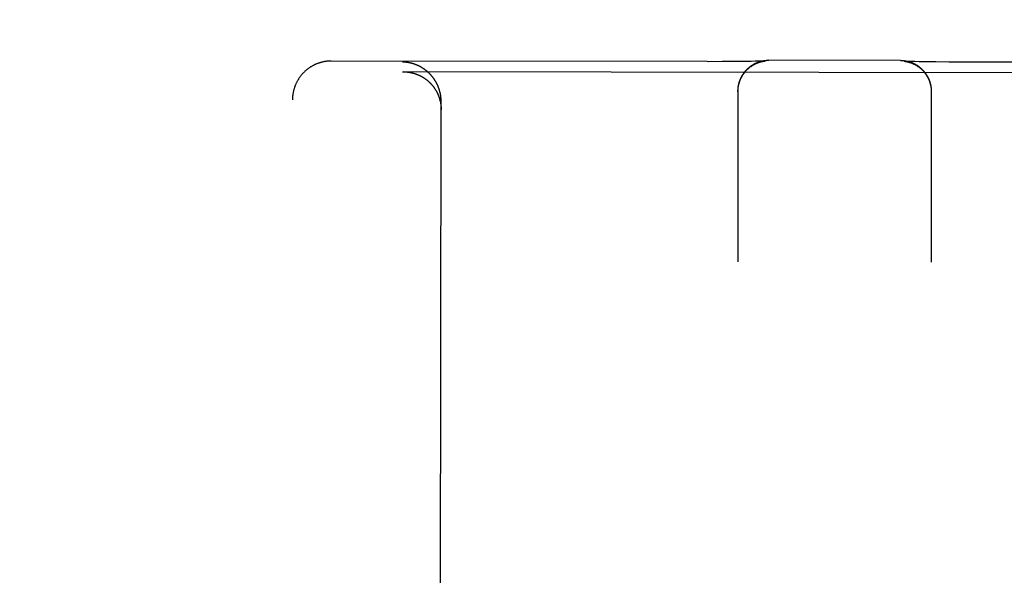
# Model space of a CAD drawing. Header units: inches. Extents: x 0 to 225, y 0 to 145.
# Tile 9 of 104: x 68.512 to 69.307, y 44.228 to 44.676. Entities that reach past the tile are written whole.
import ezdxf

# ---------------------------------------------------------------- set-up
doc = ezdxf.new("R2010")
doc.units = ezdxf.units.IN
doc.header["$LTSCALE"] = 12.349732
doc.header["$MEASUREMENT"] = 0
doc.linetypes.add('HIDDEN', pattern=[0.2, 0.1, -0.1])
doc.layers.get('0').update_dxf_attribs({"linetype": 'CONTINUOUS'})
for name, color, linetype in [('02___PRT_ALL_AXES', 7, 'CONTINUOUS'), ('DEFAULT_2', 8, 'HIDDEN'), ('DIMENSIONS', 7, 'CONTINUOUS')]:
    doc.layers.add(name, color=color, linetype=linetype)
doc.styles.get("Standard").update_dxf_attribs({"font": 'txt', "width": 0.8})
doc.dimstyles.new('DIMSTYLE_3', dxfattribs={"dimtxt": 1.030245, "dimasz": 1.320827, "dimexe": 0.09, "dimexo": 0.07, "dimgap": 0.039, "dimtad": 0, "dimtih": 1, "dimtoh": 1, "dimzin": 4, "dimdsep": 46, "dimtxsty": 'Standard', "dimblk": '_FILLED', "dimblk1": '_FILLED', "dimblk2": '_FILLED', "dimcen": 0.09, "dimadec": 0, "dimazin": 0, "dimtfac": 1, "dimtofl": 0, "dimtmove": 0, "dimatfit": 3, "dimldrblk": '_FILLED', "dimfxl": 0, "dimtolj": 1, "dimtzin": 4, "dimarcsym": 0})

# ---------------------------------------------------------------- blocks, each defined once
blk = doc.blocks.new('_FILLED')
at = {"color": 0, "linetype": 'ByBlock'}
blk.add_solid([(0, 0), (-1, 0.2), (-1, -0.2)], dxfattribs=at)
blk = doc.blocks.new('*D14')
at = {"layer": 'DIMENSIONS', "color": 2, "linetype": 'Continuous'}
for p, q in [((68.40211, 91.13208), (66.61784, 91.13208)), ((72.02711, 91.13208), (74.66876, 91.13208))]:
    blk.add_line(p, q, dxfattribs=at)
at = {"layer": 'DIMENSIONS', "color": 2, "linetype": 'Continuous', "xscale": 1.3208269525, "yscale": 1.3208269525, "zscale": 1.3208269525}
blk.add_blockref('_FILLED', (68.40211, 91.13208), dxfattribs=at)
at = {"layer": 'DIMENSIONS', "color": 2, "linetype": 'Continuous', "xscale": 1.3208269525, "yscale": 1.3208269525, "zscale": 1.3208269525, "rotation": 180}
blk.add_blockref('_FILLED', (72.02711, 91.13208), dxfattribs=at)
at = {"layer": 'DIMENSIONS', "color": 2, "linetype": 'Continuous', "insert": (66.10271, 91.64721), "char_height": 1.030245, "width": 3.2967841, "attachment_point": 3, "line_spacing_factor": 0.9}
blk.add_mtext('3.63', dxfattribs=at)

msp = doc.modelspace()

# ---------------------------------------------------------------- linework, layer by layer
at = {"layer": '02___PRT_ALL_AXES', "color": 8, "linetype": 'HIDDEN'}
msp.add_line((68.9023, 73.13494), (68.85559, 43.63497), dxfattribs=at)
at = {"layer": 'DEFAULT_2', "color": 8, "linetype": 'HIDDEN'}
for p, q in [((69.06669, 44.6424), (68.76344, 44.64288)), ((69.06787, 44.64239), (69.06669, 44.6424)), ((69.07879, 44.6424), (69.06787, 44.64239)), ((69.08909, 44.64246), (69.07879, 44.6424)), ((69.0968, 44.64253), (69.08909, 44.64246)), ((69.10218, 44.64261), (69.0968, 44.64253)), ((69.10564, 44.64267), (69.10218, 44.64261)), ((69.10795, 44.64273), (69.10564, 44.64267)), ((69.10962, 44.64277), (69.10795, 44.64273)), ((69.11089, 44.64281), (69.10962, 44.64277)), ((69.11168, 44.64284), (69.11089, 44.64281)), ((69.11111, 44.64255), (69.11131, 44.64259)), ((69.11131, 44.64259), (69.11149, 44.64263)), ((69.11149, 44.64263), (69.11166, 44.64266)), ((69.11166, 44.64266), (69.11183, 44.64269)), ((69.1123, 44.64287), (69.11168, 44.64284)), ((69.11183, 44.64269), (69.11198, 44.64272)), ((69.11198, 44.64272), (69.11213, 44.64275)), ((69.11213, 44.64275), (69.11227, 44.64277)), ((69.11227, 44.64277), (69.1124, 44.64279)), ((69.11269, 44.64289), (69.1123, 44.64287)), ((69.1124, 44.64279), (69.11253, 44.64281)), ((69.11253, 44.64281), (69.11265, 44.64283)), ((69.11265, 44.64283), (69.11277, 44.64285)), ((69.113, 44.6429), (69.11269, 44.64289)), ((69.11277, 44.64285), (69.11288, 44.64286)), ((69.11288, 44.64286), (69.11298, 44.64288)), ((69.11298, 44.64288), (69.11308, 44.64289)), ((69.11323, 44.64292), (69.113, 44.6429)), ((69.11308, 44.64289), (69.11316, 44.6429)), ((69.11316, 44.6429), (69.11324, 44.64291)), ((69.11336, 44.64293), (69.11323, 44.64292)), ((69.11324, 44.64291), (69.11332, 44.64292)), ((69.11332, 44.64292), (69.11338, 44.64292)), ((69.11345, 44.64293), (69.11336, 44.64293)), ((69.1135, 44.64294), (69.11345, 44.64293)), ((69.11352, 44.64294), (69.11352, 44.64294)), ((69.22269, 44.6434), (69.11657, 44.64356)), ((69.22585, 44.64276), (69.22586, 44.64276)), ((69.22588, 44.64276), (69.22589, 44.64276)), ((69.22591, 44.64275), (69.22595, 44.64275)), ((69.22604, 44.64275), (69.22594, 44.64275)), ((69.22595, 44.64275), (69.22601, 44.64274)), ((69.22601, 44.64274), (69.22608, 44.64274)), ((69.2262, 44.64274), (69.22604, 44.64275)), ((69.22608, 44.64274), (69.22616, 44.64273)), ((69.22616, 44.64273), (69.22624, 44.64272)), ((69.2264, 44.64272), (69.2262, 44.64274)), ((69.22624, 44.64272), (69.22633, 44.6427)), ((69.22633, 44.6427), (69.22643, 44.64269)), ((69.22677, 44.6427), (69.2264, 44.64272)), ((69.22643, 44.64269), (69.22654, 44.64268)), ((69.22654, 44.64268), (69.22665, 44.64266)), ((69.22665, 44.64266), (69.22677, 44.64264)), ((69.22727, 44.64268), (69.22677, 44.6427)), ((69.22677, 44.64264), (69.22689, 44.64262)), ((69.22689, 44.64262), (69.22702, 44.6426)), ((69.22702, 44.6426), (69.22716, 44.64258)), ((69.22716, 44.64258), (69.2273, 44.64256)), ((69.22792, 44.64265), (69.22727, 44.64268)), ((69.2273, 44.64256), (69.22745, 44.64253)), ((69.22745, 44.64253), (69.22761, 44.6425)), ((69.22761, 44.6425), (69.22777, 44.64246)), ((69.22777, 44.64246), (69.22795, 44.64243)), ((69.22874, 44.64262), (69.22792, 44.64265)), ((69.22795, 44.64243), (69.22814, 44.64239)), ((69.22995, 44.64257), (69.22874, 44.64262)), ((69.23168, 44.64252), (69.22995, 44.64257)), ((69.2344, 44.64245), (69.23168, 44.64252)), ((69.23797, 44.64238), (69.2344, 44.64245)), ((69.24348, 44.64229), (69.23797, 44.64238)), ((69.25134, 44.64219), (69.24348, 44.64229)), ((69.26175, 44.64211), (69.25134, 44.64219)), ((69.57594, 44.64159), (69.26175, 44.64211)), ((68.82092, 44.63425), (68.82147, 44.63425)), ((69.51788, 44.63315), (68.82147, 44.63425)), ((69.09165, 44.6186), (69.09143, 44.48083)), ((69.09165, 44.61858), (69.09166, 44.61935)), ((69.09165, 44.61824), (69.09165, 44.61898)), ((69.09166, 44.61896), (69.09168, 44.61972)), ((69.24765, 44.61836), (69.24743, 44.48058)), ((69.24761, 44.61983), (69.24763, 44.61909)), ((69.24763, 44.61947), (69.24764, 44.61871)), ((69.24764, 44.6191), (69.24765, 44.61834)), ((69.24765, 44.61873), (69.24765, 44.61799)), ((68.72914, 42.71632), (68.73214, 44.61158)), ((68.85059, 43.63504), (68.85214, 44.61022))]:
    msp.add_line(p, q, dxfattribs=at)
for points in [[(68.76344, 44.64288), (68.7631, 44.64288), (68.76274, 44.64287), (68.76238, 44.64286), (68.76202, 44.64285), (68.76166, 44.64283), (68.7613, 44.64281), (68.76093, 44.64278), (68.76057, 44.64275), (68.7602, 44.64271), (68.75983, 44.64267), (68.75946, 44.64263), (68.75909, 44.64258), (68.75871, 44.64252), (68.75834, 44.64246), (68.75796, 44.6424), (68.75758, 44.64233), (68.7572, 44.64226), (68.75681, 44.64217), (68.75641, 44.64209), (68.75602, 44.64199), (68.75562, 44.64189), (68.75521, 44.64178), (68.7548, 44.64167), (68.75439, 44.64155), (68.75398, 44.64142), (68.75357, 44.64129), (68.75315, 44.64115), (68.75274, 44.641), (68.75233, 44.64085), (68.75192, 44.64069), (68.75151, 44.64052), (68.7511, 44.64035), (68.7507, 44.64017), (68.75029, 44.63999), (68.7499, 44.6398), (68.7495, 44.63961), (68.74911, 44.63941), (68.74872, 44.63921), (68.74833, 44.639), (68.74795, 44.63878), (68.74756, 44.63856), (68.74719, 44.63833), (68.74681, 44.6381), (68.74644, 44.63787), (68.74607, 44.63762), (68.7457, 44.63738), (68.74534, 44.63712), (68.74498, 44.63686), (68.74463, 44.6366), (68.74428, 44.63633), (68.74393, 44.63606), (68.74359, 44.63578), (68.74325, 44.6355), (68.74291, 44.63521), (68.74258, 44.63492), (68.74225, 44.63462), (68.74193, 44.63432), (68.74161, 44.63401), (68.74129, 44.6337), (68.74098, 44.63338), (68.74067, 44.63306), (68.74037, 44.63273), (68.74007, 44.6324), (68.73978, 44.63207), (68.73949, 44.63173), (68.73921, 44.63139), (68.73893, 44.63104), (68.73866, 44.63069), (68.73839, 44.63034), (68.73812, 44.62998), (68.73786, 44.62962), (68.73761, 44.62925), (68.73736, 44.62888), (68.73712, 44.62851), (68.73688, 44.62813), (68.73665, 44.62775), (68.73642, 44.62737), (68.7362, 44.62698), (68.73598, 44.62659), (68.73577, 44.6262), (68.73556, 44.6258), (68.73536, 44.6254), (68.73517, 44.625), (68.73498, 44.6246), (68.7348, 44.62419), (68.73462, 44.62378), (68.73445, 44.62336), (68.73428, 44.62295), (68.73412, 44.62253), (68.73397, 44.62211), (68.73382, 44.62169), (68.73368, 44.62126), (68.73355, 44.62084), (68.73342, 44.62041), (68.73329, 44.61998), (68.73318, 44.61954), (68.73306, 44.61911), (68.73296, 44.61867), (68.73286, 44.61824), (68.73277, 44.6178), (68.73268, 44.61736), (68.7326, 44.61692), (68.73253, 44.61647), (68.73246, 44.61603), (68.7324, 44.61559), (68.73235, 44.61514), (68.7323, 44.61469), (68.73226, 44.61425), (68.73222, 44.6138), (68.73219, 44.61335), (68.73217, 44.6129), (68.73215, 44.61245), (68.73214, 44.61201), (68.73214, 44.61158)], [(68.82547, 44.64164), (68.82529, 44.64167), (68.82511, 44.6417), (68.82492, 44.64172), (68.82474, 44.64175), (68.82456, 44.64178), (68.82438, 44.6418), (68.82419, 44.64182), (68.82401, 44.64185), (68.82383, 44.64187), (68.82365, 44.64189), (68.82346, 44.64191), (68.82328, 44.64192), (68.8231, 44.64194), (68.82292, 44.64196), (68.82274, 44.64197), (68.82256, 44.64198), (68.82238, 44.642), (68.82219, 44.64201), (68.82201, 44.64202), (68.82183, 44.64203), (68.82165, 44.64203), (68.82147, 44.64204), (68.8213, 44.64205), (68.82112, 44.64205), (68.82094, 44.64206)], [(68.85214, 44.61022), (68.85214, 44.6105), (68.85213, 44.61079), (68.85213, 44.61108), (68.85212, 44.61137), (68.85211, 44.61165), (68.85209, 44.61194), (68.85208, 44.61222), (68.85206, 44.6125), (68.85204, 44.61278), (68.85201, 44.61306), (68.85198, 44.61334), (68.85196, 44.61362), (68.85193, 44.6139), (68.85189, 44.61417), (68.85186, 44.61445), (68.85182, 44.61472), (68.85178, 44.615), (68.85173, 44.61527), (68.85169, 44.61554), (68.85164, 44.61581), (68.85159, 44.61608), (68.85154, 44.61634), (68.85149, 44.61661), (68.85143, 44.61687), (68.85138, 44.61713), (68.85132, 44.6174), (68.85125, 44.61766), (68.85119, 44.61791), (68.85112, 44.61817), (68.85106, 44.61843), (68.85099, 44.61868), (68.85092, 44.61894), (68.85084, 44.61919), (68.85077, 44.61944), (68.85069, 44.61969), (68.85061, 44.61993), (68.85053, 44.62018), (68.85045, 44.62042), (68.85037, 44.62067), (68.85028, 44.62091), (68.85019, 44.62115), (68.8501, 44.62139), (68.85001, 44.62163), (68.84992, 44.62186), (68.84983, 44.6221), (68.84973, 44.62233), (68.84963, 44.62256), (68.84954, 44.62279), (68.84944, 44.62302), (68.84934, 44.62324), (68.84923, 44.62347), (68.84913, 44.62369), (68.84902, 44.62392), (68.84892, 44.62414), (68.84881, 44.62436), (68.8487, 44.62457), (68.84859, 44.62479), (68.84847, 44.62501), (68.84836, 44.62522), (68.84825, 44.62543), (68.84813, 44.62564), (68.84801, 44.62585), (68.84789, 44.62606), (68.84777, 44.62626), (68.84765, 44.62647), (68.84753, 44.62667), (68.84741, 44.62687), (68.84728, 44.62707), (68.84716, 44.62727), (68.84703, 44.62747), (68.8469, 44.62766), (68.84678, 44.62786), (68.84665, 44.62805), (68.84651, 44.62824), (68.84638, 44.62843), (68.84625, 44.62862), (68.84612, 44.62881), (68.84598, 44.62899), (68.84585, 44.62918), (68.84571, 44.62936), (68.84557, 44.62954), (68.84543, 44.62972), (68.84529, 44.6299), (68.84515, 44.63008), (68.84501, 44.63025), (68.84487, 44.63043), (68.84473, 44.6306), (68.84458, 44.63077), (68.84444, 44.63094), (68.84429, 44.63111), (68.84414, 44.63127), (68.844, 44.63144), (68.84385, 44.6316), (68.8437, 44.63177), (68.84355, 44.63193), (68.8434, 44.63209), (68.84325, 44.63225), (68.8431, 44.6324), (68.84294, 44.63256), (68.84279, 44.63271), (68.84264, 44.63287), (68.84248, 44.63302), (68.84233, 44.63317), (68.84217, 44.63332), (68.84201, 44.63347), (68.84186, 44.63361), (68.8417, 44.63376), (68.84154, 44.6339), (68.84138, 44.63404), (68.84122, 44.63418), (68.84106, 44.63432), (68.8409, 44.63446), (68.84073, 44.6346), (68.84057, 44.63473), (68.84041, 44.63487), (68.84025, 44.635), (68.84008, 44.63513), (68.83992, 44.63526), (68.83975, 44.63539), (68.83959, 44.63552), (68.83942, 44.63565), (68.83925, 44.63577), (68.83909, 44.63589), (68.83892, 44.63602), (68.83875, 44.63614), (68.83858, 44.63626), (68.83841, 44.63638), (68.83824, 44.63649), (68.83807, 44.63661), (68.8379, 44.63672), (68.83773, 44.63684), (68.83756, 44.63695), (68.83739, 44.63706), (68.83721, 44.63717), (68.83704, 44.63728), (68.83687, 44.63738), (68.83669, 44.63749), (68.83652, 44.63759), (68.83635, 44.6377), (68.83617, 44.6378), (68.836, 44.6379), (68.83582, 44.638), (68.83564, 44.6381), (68.83547, 44.63819), (68.83529, 44.63829), (68.83511, 44.63838), (68.83494, 44.63848), (68.83476, 44.63857), (68.83458, 44.63866), (68.8344, 44.63875), (68.83423, 44.63883), (68.83405, 44.63892), (68.83387, 44.63901), (68.83369, 44.63909), (68.83351, 44.63917), (68.83333, 44.63926), (68.83315, 44.63934), (68.83297, 44.63942), (68.83279, 44.63949), (68.83261, 44.63957), (68.83243, 44.63965), (68.83225, 44.63972), (68.83207, 44.63979), (68.83189, 44.63987), (68.8317, 44.63994), (68.83152, 44.64001), (68.83134, 44.64007), (68.83116, 44.64014), (68.83098, 44.64021), (68.83079, 44.64027), (68.83061, 44.64034), (68.83043, 44.6404), (68.83025, 44.64046), (68.83006, 44.64052), (68.82988, 44.64058), (68.8297, 44.64064), (68.82951, 44.64069), (68.82933, 44.64075), (68.82915, 44.6408), (68.82896, 44.64085), (68.82878, 44.64091), (68.8286, 44.64096), (68.82841, 44.64101), (68.82823, 44.64105), (68.82804, 44.6411), (68.82786, 44.64115), (68.82768, 44.64119), (68.82749, 44.64124), (68.82731, 44.64128), (68.82713, 44.64132), (68.82694, 44.64136), (68.82676, 44.6414), (68.82658, 44.64144), (68.82639, 44.64147), (68.82621, 44.64151), (68.82602, 44.64154), (68.82584, 44.64158), (68.82566, 44.64161), (68.82547, 44.64164)], [(69.09168, 44.61933), (69.0917, 44.62009), (69.09172, 44.62047), (69.09175, 44.62084), (69.09179, 44.6212), (69.09183, 44.62157), (69.09188, 44.62193), (69.09193, 44.6223), (69.09199, 44.62266), (69.09205, 44.62303), (69.09212, 44.62339), (69.09219, 44.62374), (69.09227, 44.6241), (69.09235, 44.62445), (69.09244, 44.62481), (69.09254, 44.62517), (69.09264, 44.62552), (69.09274, 44.62587), (69.09285, 44.62621), (69.09296, 44.62655), (69.09308, 44.6269), (69.0932, 44.62724), (69.09333, 44.62759), (69.09347, 44.62793), (69.09361, 44.62826), (69.09374, 44.62858), (69.09389, 44.6289), (69.09404, 44.62923), (69.0942, 44.62956), (69.09436, 44.62989), (69.09453, 44.63021), (69.0947, 44.63054), (69.09488, 44.63085), (69.09506, 44.63116), (69.09524, 44.63148), (69.09544, 44.63179), (69.09563, 44.6321), (69.09583, 44.6324), (69.09603, 44.63271), (69.09624, 44.63301), (69.09645, 44.6333), (69.09666, 44.63358), (69.09688, 44.63387), (69.09711, 44.63416), (69.09734, 44.63445), (69.09758, 44.63473), (69.09781, 44.635), (69.09805, 44.63526), (69.09829, 44.63553), (69.09853, 44.63579), (69.09879, 44.63605), (69.09904, 44.63631), (69.0993, 44.63657), (69.09957, 44.63682), (69.09983, 44.63706), (69.10009, 44.63729), (69.10036, 44.63753), (69.10064, 44.63776), (69.10092, 44.638), (69.10121, 44.63823), (69.1015, 44.63845), (69.10179, 44.63867), (69.10208, 44.63888), (69.10238, 44.63909), (69.10268, 44.6393), (69.10299, 44.6395), (69.1033, 44.6397), (69.10361, 44.6399), (69.10392, 44.64008), (69.10424, 44.64027), (69.10456, 44.64044), (69.10488, 44.64062), (69.1052, 44.64079), (69.10553, 44.64096), (69.10586, 44.64112), (69.1062, 44.64127), (69.10653, 44.64142), (69.10686, 44.64157), (69.1072, 44.64171), (69.10754, 44.64184), (69.10788, 44.64198), (69.10823, 44.6421), (69.10857, 44.64222), (69.10892, 44.64234), (69.10927, 44.64245), (69.10962, 44.64256), (69.10997, 44.64266), (69.11033, 44.64275), (69.11069, 44.64284), (69.11105, 44.64293), (69.11141, 44.64301), (69.11177, 44.64308), (69.11213, 44.64315), (69.1125, 44.64322), (69.11286, 44.64328), (69.11323, 44.64333), (69.1136, 44.64338), (69.11397, 44.64342), (69.11433, 44.64346), (69.1147, 44.64349), (69.11508, 44.64352), (69.11545, 44.64354), (69.11582, 44.64355), (69.11619, 44.64356), (69.11657, 44.64356)], [(69.09169, 44.6197), (69.09172, 44.62008), (69.09175, 44.62045), (69.09179, 44.62082), (69.09183, 44.62119), (69.09188, 44.62156), (69.09193, 44.62193), (69.09199, 44.6223), (69.09205, 44.62267), (69.09212, 44.62303), (69.0922, 44.6234), (69.09228, 44.62376), (69.09236, 44.62413), (69.09245, 44.62449), (69.09255, 44.62485), (69.09265, 44.62521), (69.09276, 44.62557), (69.09287, 44.62592), (69.09299, 44.62628), (69.09311, 44.62663), (69.09324, 44.62698), (69.09338, 44.62733), (69.09352, 44.62768), (69.09366, 44.62802), (69.09381, 44.62836), (69.09396, 44.6287), (69.09412, 44.62904), (69.09429, 44.62937), (69.09446, 44.62971), (69.09463, 44.63004), (69.09481, 44.63036), (69.09499, 44.63069), (69.09518, 44.63101), (69.09538, 44.63133), (69.09557, 44.63164), (69.09578, 44.63196), (69.09598, 44.63227), (69.0962, 44.63257), (69.09641, 44.63288), (69.09663, 44.63318), (69.09686, 44.63347), (69.09709, 44.63377), (69.09732, 44.63405), (69.09756, 44.63434), (69.0978, 44.63462), (69.09805, 44.6349), (69.0983, 44.63518), (69.09856, 44.63545), (69.09881, 44.63571), (69.09907, 44.63597), (69.09934, 44.63623), (69.09961, 44.63649), (69.09988, 44.63673), (69.10016, 44.63698), (69.10043, 44.63722), (69.10072, 44.63746), (69.101, 44.63769), (69.10129, 44.63792), (69.10158, 44.63814), (69.10188, 44.63836), (69.10217, 44.63857), (69.10246, 44.63878), (69.10276, 44.63898), (69.10305, 44.63917), (69.10334, 44.63935), (69.10363, 44.63953), (69.10391, 44.6397), (69.10419, 44.63986), (69.10446, 44.64001), (69.10472, 44.64016), (69.10498, 44.6403), (69.10524, 44.64043), (69.10548, 44.64055), (69.10573, 44.64067), (69.10597, 44.64079), (69.1062, 44.6409), (69.10643, 44.641), (69.10666, 44.6411), (69.10688, 44.6412), (69.1071, 44.64129), (69.10731, 44.64137), (69.10752, 44.64146), (69.10772, 44.64153), (69.10792, 44.64161), (69.10811, 44.64168), (69.1083, 44.64174), (69.10848, 44.64181), (69.10866, 44.64187), (69.10883, 44.64192), (69.109, 44.64198), (69.10916, 44.64203), (69.10932, 44.64208), (69.10948, 44.64213), (69.10963, 44.64217), (69.10978, 44.64221), (69.10992, 44.64225), (69.11006, 44.64229), (69.1102, 44.64233), (69.11033, 44.64236), (69.11045, 44.64239), (69.11057, 44.64242), (69.11069, 44.64245), (69.1108, 44.64248), (69.11091, 44.6425), (69.11101, 44.64252), (69.11111, 44.64255)], [(69.11338, 44.64292), (69.11343, 44.64293), (69.11345, 44.64293)], [(69.11347, 44.64293), (69.11351, 44.64294), (69.11352, 44.64294)], [(69.22269, 44.6434), (69.22306, 44.64339), (69.22343, 44.64338), (69.2238, 44.64337), (69.22417, 44.64335), (69.22454, 44.64333), (69.2249, 44.6433), (69.22527, 44.64326), (69.22563, 44.64322), (69.226, 44.64317), (69.22636, 44.64312), (69.22672, 44.64306), (69.22708, 44.643), (69.22744, 44.64293), (69.22781, 44.64286), (69.22816, 44.64278), (69.22851, 44.6427), (69.22887, 44.64261), (69.22922, 44.64252), (69.22957, 44.64242), (69.22993, 44.64231), (69.23027, 44.64221), (69.23061, 44.6421), (69.23096, 44.64198), (69.2313, 44.64185), (69.23164, 44.64173), (69.23197, 44.64159), (69.23231, 44.64146), (69.23264, 44.64132), (69.23297, 44.64117), (69.2333, 44.64101), (69.23363, 44.64086), (69.23395, 44.6407), (69.23427, 44.64053), (69.23458, 44.64037), (69.2349, 44.64019), (69.23522, 44.64001), (69.23553, 44.63983), (69.23583, 44.63964), (69.23613, 44.63945), (69.23643, 44.63926), (69.23673, 44.63905), (69.23703, 44.63885), (69.23732, 44.63864), (69.23761, 44.63843), (69.23789, 44.63821), (69.23817, 44.63799), (69.23845, 44.63777), (69.23873, 44.63754), (69.23901, 44.6373), (69.23928, 44.63706), (69.23954, 44.63683), (69.2398, 44.63659), (69.24006, 44.63634), (69.24031, 44.63609), (69.24057, 44.63583), (69.24082, 44.63557), (69.24107, 44.6353), (69.24131, 44.63504), (69.24154, 44.63477), (69.24178, 44.63449), (69.24201, 44.63421), (69.24224, 44.63393), (69.24246, 44.63365), (69.24268, 44.63336), (69.24289, 44.63307), (69.2431, 44.63277), (69.24331, 44.63247), (69.24351, 44.63217), (69.24371, 44.63187), (69.2439, 44.63156), (69.24409, 44.63125), (69.24428, 44.63093), (69.24446, 44.63062), (69.24463, 44.63031), (69.2448, 44.62999), (69.24497, 44.62966), (69.24513, 44.62933), (69.24529, 44.629), (69.24544, 44.62867), (69.24559, 44.62835), (69.24573, 44.62801), (69.24587, 44.62767), (69.246, 44.62733), (69.24613, 44.62699), (69.24625, 44.62665), (69.24637, 44.6263), (69.24648, 44.62596), (69.24659, 44.62561), (69.24669, 44.62525), (69.24679, 44.6249), (69.24688, 44.62455), (69.24697, 44.62419), (69.24705, 44.62384), (69.24713, 44.62348), (69.2472, 44.62312), (69.24727, 44.62275), (69.24733, 44.62239), (69.24738, 44.62203), (69.24744, 44.62167), (69.24748, 44.6213), (69.24752, 44.62094), (69.24756, 44.62057), (69.24758, 44.6202), (69.24761, 44.61983)], [(69.22594, 44.64275), (69.22588, 44.64276), (69.22587, 44.64276)], [(69.22814, 44.64239), (69.22834, 44.64234), (69.22844, 44.64232), (69.22855, 44.6423), (69.22866, 44.64227), (69.22878, 44.64224), (69.22889, 44.64221), (69.22902, 44.64218), (69.22915, 44.64215), (69.22928, 44.64211), (69.22942, 44.64207), (69.22956, 44.64203), (69.22971, 44.64199), (69.22986, 44.64195), (69.23002, 44.6419), (69.23017, 44.64185), (69.23034, 44.6418), (69.2305, 44.64174), (69.23068, 44.64169), (69.23085, 44.64163), (69.23103, 44.64156), (69.23122, 44.6415), (69.23141, 44.64143), (69.23161, 44.64135), (69.23181, 44.64128), (69.23202, 44.64119), (69.23223, 44.64111), (69.23245, 44.64102), (69.23267, 44.64092), (69.23289, 44.64082), (69.23312, 44.64072), (69.23336, 44.64061), (69.2336, 44.64049), (69.23384, 44.64037), (69.23409, 44.64025), (69.23434, 44.64012), (69.2346, 44.63998), (69.23486, 44.63983), (69.23514, 44.63968), (69.23541, 44.63952), (69.23569, 44.63935), (69.23598, 44.63917), (69.23627, 44.63899), (69.23656, 44.63879), (69.23685, 44.63859), (69.23715, 44.63839), (69.23744, 44.63818), (69.23774, 44.63796), (69.23803, 44.63773), (69.23832, 44.6375), (69.2386, 44.63727), (69.23889, 44.63703), (69.23917, 44.63679), (69.23944, 44.63655), (69.23971, 44.6363), (69.23998, 44.63604), (69.24025, 44.63578), (69.24051, 44.63552), (69.24077, 44.63525), (69.24102, 44.63498), (69.24127, 44.63471), (69.24152, 44.63443), (69.24176, 44.63414), (69.242, 44.63386), (69.24223, 44.63357), (69.24246, 44.63327), (69.24269, 44.63297), (69.24291, 44.63267), (69.24313, 44.63237), (69.24334, 44.63206), (69.24355, 44.63175), (69.24375, 44.63144), (69.24395, 44.63112), (69.24414, 44.6308), (69.24433, 44.63048), (69.24451, 44.63015), (69.24469, 44.62982), (69.24487, 44.62949), (69.24504, 44.62916), (69.2452, 44.62882), (69.24536, 44.62848), (69.24551, 44.62814), (69.24566, 44.6278), (69.24581, 44.62746), (69.24594, 44.62711), (69.24608, 44.62676), (69.2462, 44.62641), (69.24633, 44.62605), (69.24645, 44.6257), (69.24656, 44.62534), (69.24666, 44.62498), (69.24677, 44.62462), (69.24686, 44.62426), (69.24695, 44.6239), (69.24704, 44.62353), (69.24712, 44.62317), (69.24719, 44.6228), (69.24726, 44.62243), (69.24732, 44.62206), (69.24738, 44.62169), (69.24743, 44.62132), (69.24748, 44.62095), (69.24752, 44.62058), (69.24755, 44.62021), (69.24758, 44.61983), (69.24761, 44.61946)], [(68.82147, 44.63425), (68.82164, 44.63425), (68.82182, 44.63425), (68.822, 44.63424), (68.82218, 44.63424), (68.82236, 44.63424), (68.82254, 44.63423), (68.82273, 44.63422), (68.82291, 44.63421), (68.82309, 44.63421), (68.82327, 44.6342), (68.82345, 44.63418), (68.82363, 44.63417), (68.82382, 44.63416), (68.824, 44.63414), (68.82418, 44.63413), (68.82436, 44.63411), (68.82455, 44.63409), (68.82473, 44.63407), (68.82491, 44.63405), (68.8251, 44.63403), (68.82528, 44.63401), (68.82546, 44.63399), (68.82565, 44.63396), (68.82583, 44.63394), (68.82601, 44.63391), (68.8262, 44.63388), (68.82638, 44.63385), (68.82656, 44.63382), (68.82675, 44.63379), (68.82693, 44.63376), (68.82711, 44.63373), (68.8273, 44.63369), (68.82748, 44.63365), (68.82767, 44.63362), (68.82785, 44.63358), (68.82803, 44.63354), (68.82822, 44.6335), (68.8284, 44.63346), (68.82858, 44.63341), (68.82877, 44.63337), (68.82895, 44.63332), (68.82913, 44.63328), (68.82932, 44.63323), (68.8295, 44.63318), (68.82968, 44.63313), (68.82987, 44.63308), (68.83005, 44.63303), (68.83023, 44.63297), (68.83042, 44.63292), (68.8306, 44.63286), (68.83078, 44.63281), (68.83096, 44.63275), (68.83115, 44.63269), (68.83133, 44.63263), (68.83151, 44.63257), (68.83169, 44.6325), (68.83187, 44.63244), (68.83205, 44.63237), (68.83224, 44.63231), (68.83242, 44.63224), (68.8326, 44.63217), (68.83278, 44.6321), (68.83296, 44.63203), (68.83314, 44.63195), (68.83332, 44.63188), (68.8335, 44.6318), (68.83368, 44.63173), (68.83386, 44.63165), (68.83404, 44.63157), (68.83421, 44.63149), (68.83439, 44.63141), (68.83457, 44.63132), (68.83475, 44.63124), (68.83493, 44.63115), (68.8351, 44.63107), (68.83528, 44.63098), (68.83546, 44.63089), (68.83563, 44.6308), (68.83581, 44.63071), (68.83598, 44.63061), (68.83616, 44.63052), (68.83633, 44.63042), (68.83651, 44.63033), (68.83668, 44.63023), (68.83686, 44.63013), (68.83703, 44.63003), (68.8372, 44.62993), (68.83737, 44.62982), (68.83755, 44.62972), (68.83772, 44.62961), (68.83789, 44.62951), (68.83806, 44.6294), (68.83823, 44.62929), (68.8384, 44.62918), (68.83857, 44.62906), (68.83874, 44.62895), (68.83891, 44.62883), (68.83907, 44.62872), (68.83924, 44.6286), (68.83941, 44.62848), (68.83957, 44.62836), (68.83974, 44.62824), (68.83991, 44.62812), (68.84007, 44.62799), (68.84023, 44.62787), (68.8404, 44.62774), (68.84056, 44.62761), (68.84072, 44.62748), (68.84089, 44.62735), (68.84105, 44.62722), (68.84121, 44.62708), (68.84137, 44.62695), (68.84153, 44.62681), (68.84169, 44.62667), (68.84184, 44.62653), (68.842, 44.62639), (68.84216, 44.62625), (68.84231, 44.62611), (68.84247, 44.62596), (68.84263, 44.62582), (68.84278, 44.62567), (68.84293, 44.62552), (68.84309, 44.62537), (68.84324, 44.62522), (68.84339, 44.62506), (68.84354, 44.62491), (68.84369, 44.62475), (68.84384, 44.62459), (68.84399, 44.62444), (68.84413, 44.62428), (68.84428, 44.62411), (68.84443, 44.62395), (68.84457, 44.62379), (68.84471, 44.62362), (68.84486, 44.62345), (68.845, 44.62328), (68.84514, 44.62311), (68.84528, 44.62294), (68.84542, 44.62277), (68.84556, 44.62259), (68.8457, 44.62242), (68.84583, 44.62224), (68.84597, 44.62206), (68.84611, 44.62188), (68.84624, 44.6217), (68.84637, 44.62151), (68.8465, 44.62133), (68.84663, 44.62114), (68.84676, 44.62095), (68.84689, 44.62076), (68.84702, 44.62057), (68.84715, 44.62038), (68.84727, 44.62018), (68.8474, 44.61999), (68.84752, 44.61979), (68.84764, 44.61959), (68.84776, 44.61939), (68.84788, 44.61919), (68.848, 44.61899), (68.84812, 44.61878), (68.84824, 44.61858), (68.84835, 44.61837), (68.84846, 44.61816), (68.84858, 44.61795), (68.84869, 44.61773), (68.8488, 44.61752), (68.84891, 44.6173), (68.84901, 44.61709), (68.84912, 44.61687), (68.84922, 44.61665), (68.84932, 44.61643), (68.84943, 44.6162), (68.84953, 44.61598), (68.84962, 44.61575), (68.84972, 44.61552), (68.84982, 44.61529), (68.84991, 44.61506), (68.85, 44.61483), (68.85009, 44.6146), (68.85018, 44.61436), (68.85027, 44.61412), (68.85035, 44.61389), (68.85044, 44.61365), (68.85052, 44.6134), (68.8506, 44.61316), (68.85068, 44.61292), (68.85076, 44.61267), (68.85083, 44.61242), (68.85091, 44.61217), (68.85098, 44.61192), (68.85105, 44.61167), (68.85111, 44.61142), (68.85118, 44.61116), (68.85124, 44.61091), (68.8513, 44.61065), (68.85136, 44.61039), (68.85142, 44.61013), (68.85148, 44.60987), (68.85153, 44.6096)], [(68.85153, 44.6096), (68.85158, 44.60934), (68.85163, 44.60907), (68.85168, 44.6088), (68.85172, 44.60853), (68.85177, 44.60826), (68.85181, 44.60799), (68.85185, 44.60772), (68.85188, 44.60745), (68.85191, 44.60717), (68.85195, 44.6069), (68.85197, 44.60662), (68.852, 44.60634), (68.85202, 44.60606), (68.85205, 44.60578), (68.85206, 44.6055), (68.85208, 44.60521), (68.8521, 44.60493), (68.85211, 44.60465), (68.85212, 44.60436), (68.85212, 44.60407), (68.85213, 44.60379), (68.85213, 44.6035)]]:
    msp.add_lwpolyline(points, dxfattribs=at)

# ---------------------------------------------------------------- dimensions: what is measured, and where the dimension line sits
at = {"layer": 'DIMENSIONS', "color": 2, "linetype": 'Continuous'}
dim = msp.add_linear_dim(base=(72.0271050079, 91.1320831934), p1=(68.4021050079, 74.6966635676), p2=(72.0271050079, 42.6956635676), dimstyle='DIMSTYLE_3', dxfattribs=at)
dim.commit()
dim.dimension.update_dxf_attribs({"geometry": '*D14', "text_midpoint": (64.4543222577, 91.1320831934), "dimtype": 160})

doc.saveas('drawing.dxf')
